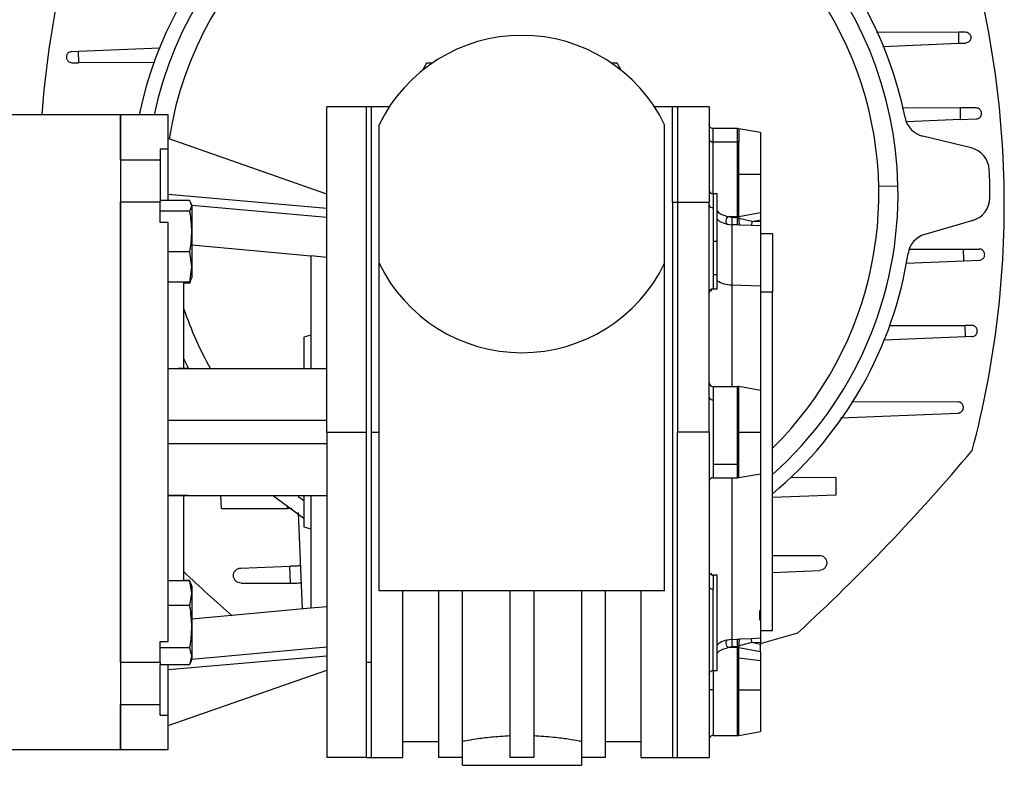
# Model space of a CAD drawing. Header units: millimetres. Extents: x 0 to 420, y 0 to 297.
# Tile 33 of 36: x 304.8 to 313.15, y 212.02 to 218.34. Entities that reach past the tile are written whole.
import ezdxf

# ---------------------------------------------------------------- set-up
doc = ezdxf.new("R2010")
doc.units = ezdxf.units.MM

msp = doc.modelspace()

# ---------------------------------------------------------------- linework, layer by layer
at = {"color": 7, "linetype": 'Continuous', "lineweight": 25}
for p, q in [((312.06059, 218.2331), (312.76163, 218.23476)), ((312.76163, 218.23476), (312.81767, 218.23489)), ((312.76375, 218.13842), (312.76163, 218.23476)), ((305.29656, 218.07055), (305.99075, 218.09946)), ((312.11927, 218.11158), (312.76375, 218.13842)), ((312.76375, 218.13842), (312.81974, 218.14075)), ((305.24057, 218.06821), (305.29656, 218.07055)), ((305.29656, 218.07055), (305.29868, 217.97421)), ((305.24264, 217.97408), (305.29868, 217.97421)), ((305.94274, 217.97573), (305.29868, 217.97421)), ((308.25029, 217.97025), (308.2151, 217.9093)), ((308.2972, 217.97025), (308.25029, 217.97025)), ((309.86475, 217.97025), (309.81784, 217.97025)), ((309.89994, 217.9093), (309.86475, 217.97025)), ((307.73905, 217.60027), (307.4027, 217.60027)), ((307.4027, 214.84223), (307.4027, 217.60027)), ((307.73905, 214.84223), (307.73905, 217.60027)), ((307.77941, 217.60027), (307.73905, 217.60027)), ((307.93391, 217.60027), (307.77941, 217.60027)), ((307.77941, 217.60027), (307.77941, 214.84223)), ((310.33564, 217.60027), (310.18114, 217.60027)), ((310.33564, 216.79246), (310.33564, 217.60027)), ((310.376, 217.60027), (310.33564, 217.60027)), ((310.64507, 217.60027), (310.376, 217.60027)), ((310.376, 217.60027), (310.376, 216.79246)), ((310.64507, 217.60027), (310.64507, 216.79246)), ((312.7758, 217.59064), (312.2831, 217.58947)), ((312.90853, 217.59095), (312.7758, 217.59064)), ((312.77798, 217.49129), (312.7758, 217.59064)), ((305.6537, 217.533), (304.68503, 217.533)), ((306.05732, 217.533), (305.6537, 217.533)), ((305.6537, 217.15108), (305.6537, 217.533)), ((305.6537, 217.533), (305.6537, 212.15146)), ((306.05732, 217.24375), (306.05732, 217.533)), ((312.77798, 217.49129), (312.9106, 217.49681)), ((307.84668, 216.27387), (307.84668, 217.44674)), ((310.26837, 216.27387), (310.26837, 217.44674)), ((310.88569, 217.41528), (310.67871, 217.41528)), ((310.67871, 217.30199), (310.67871, 217.41528)), ((310.89737, 217.41425), (310.88569, 217.41528)), ((310.88569, 217.30199), (310.88569, 217.41528)), ((311.08232, 217.38164), (310.89737, 217.41425)), ((310.89737, 217.41425), (310.89737, 217.30126)), ((312.77798, 217.49129), (312.32027, 217.47222)), ((307.4027, 216.86031), (306.05732, 217.33119)), ((311.08232, 217.38164), (311.08232, 217.02848)), ((312.86748, 217.25135), (312.4565, 217.35183)), ((305.99005, 217.24375), (306.05732, 217.24375)), ((305.99005, 217.24375), (305.99005, 217.15108)), ((306.05732, 216.80453), (306.05732, 217.24375)), ((310.67871, 217.30199), (310.88569, 217.30199)), ((310.67871, 216.86311), (310.67871, 217.30199)), ((310.88569, 216.66919), (310.88569, 217.30199)), ((310.89737, 217.02848), (310.89737, 217.30126)), ((305.6537, 217.15108), (305.99005, 217.15108)), ((305.99005, 217.15108), (305.99005, 216.80453)), ((310.89737, 216.6704), (310.89737, 217.02848)), ((310.89737, 217.02848), (311.08232, 217.02848)), ((311.08232, 217.02848), (311.08232, 216.70495)), ((312.0839, 216.92688), (312.24693, 216.93046)), ((307.4027, 216.73824), (306.05732, 216.8561)), ((310.71234, 216.86311), (310.67871, 216.86311)), ((310.67871, 216.86311), (310.67871, 216.74489)), ((310.71234, 216.45949), (310.71234, 216.86311)), ((305.6537, 216.79357), (305.99005, 216.79357)), ((305.6537, 212.89089), (305.6537, 216.79357)), ((306.24164, 216.80453), (305.99005, 216.80453)), ((305.99005, 216.80453), (305.99005, 216.79357)), ((305.99005, 216.61883), (305.99005, 216.79357)), ((306.25912, 216.76041), (306.24164, 216.80453)), ((306.24164, 216.7163), (306.25912, 216.76041)), ((306.25912, 216.76996), (306.25506, 216.78113)), ((306.25912, 216.76996), (306.25912, 216.76041)), ((306.25912, 216.76716), (307.4027, 216.66306)), ((306.25912, 216.76041), (306.25912, 216.54378)), ((310.33564, 216.79246), (310.33564, 212.08419)), ((310.33564, 216.79246), (310.376, 216.79246)), ((310.376, 216.79246), (310.376, 214.84223)), ((310.376, 216.79246), (310.64507, 216.79246)), ((310.64507, 214.84223), (310.64507, 216.79246)), ((310.67871, 216.74489), (310.67871, 216.45949)), ((306.24164, 216.7163), (305.99005, 216.7163)), ((310.80641, 216.66919), (310.88569, 216.66919)), ((310.88569, 216.65719), (310.83955, 216.66086)), ((310.88569, 216.66919), (310.89737, 216.6704)), ((310.88569, 216.66919), (310.88569, 216.65719)), ((310.89737, 216.6704), (311.08232, 216.70495)), ((310.90054, 216.65372), (310.89737, 216.6704)), ((306.05732, 216.61883), (305.99005, 216.61883)), ((306.05732, 213.06564), (306.05732, 216.61883)), ((310.79831, 216.60542), (310.83808, 216.60029)), ((310.83808, 216.60029), (310.83808, 216.08961)), ((310.88422, 216.59845), (310.83808, 216.60029)), ((310.90333, 216.59782), (310.88422, 216.59845)), ((310.90054, 216.65372), (310.88569, 216.65719)), ((311.00682, 216.62754), (310.90054, 216.65372)), ((311.00535, 216.59403), (310.90333, 216.59782)), ((311.00682, 216.62754), (311.00535, 216.59403)), ((311.08232, 216.59066), (311.00535, 216.59403)), ((311.00682, 216.62754), (311.08232, 216.64201)), ((311.08232, 216.62423), (311.00682, 216.62754)), ((311.08232, 216.64201), (311.08232, 216.62423)), ((311.08232, 216.59066), (311.08232, 216.08207)), ((312.88099, 216.63718), (312.47482, 216.51872)), ((306.25912, 216.54378), (306.25912, 216.24286)), ((311.18323, 216.52396), (311.08232, 216.52396)), ((311.18323, 216.52396), (311.18323, 216.03139)), ((306.25912, 216.4293), (307.26816, 216.3358)), ((310.67871, 216.45949), (310.67871, 216.17409)), ((310.67871, 216.45949), (310.71234, 216.45949)), ((310.71234, 216.17409), (310.71234, 216.45949)), ((306.24164, 216.37126), (306.05732, 216.37126)), ((306.25912, 216.24286), (306.24164, 216.37126)), ((307.4027, 216.32328), (307.26816, 216.3358)), ((307.26816, 216.3358), (307.26816, 215.38038)), ((312.34542, 216.39246), (312.80213, 216.39353)), ((312.80213, 216.39353), (312.93486, 216.39385)), ((312.80432, 216.29419), (312.80213, 216.39353)), ((306.24164, 216.11445), (306.25912, 216.24286)), ((306.25912, 216.24286), (306.25912, 216.14902)), ((307.84668, 213.49685), (307.84668, 216.27387)), ((310.26837, 213.49685), (310.26837, 216.27387)), ((312.31757, 216.27391), (312.80432, 216.29419)), ((312.80432, 216.29419), (312.93693, 216.29971)), ((310.71234, 216.17409), (310.67871, 216.17409)), ((310.67871, 216.17409), (310.67871, 216.05588)), ((310.71234, 216.05588), (310.71234, 216.17409)), ((306.24164, 216.11445), (306.05732, 216.11445)), ((306.19186, 215.38038), (306.19186, 216.11445)), ((306.24164, 216.10338), (306.19186, 216.10338)), ((306.25144, 216.13917), (306.24164, 216.11445)), ((306.24164, 216.10338), (306.24472, 216.12222)), ((306.24603, 216.12121), (306.24164, 216.10338)), ((306.25506, 216.13785), (306.25912, 216.14902)), ((310.83808, 216.08961), (311.08232, 216.08207)), ((310.83808, 216.08961), (310.83808, 215.22903)), ((311.08232, 216.08207), (311.08232, 215.19539)), ((310.65914, 216.03816), (310.67134, 216.05442)), ((310.67871, 216.05588), (310.71234, 216.05588)), ((311.08232, 216.03139), (311.18323, 216.03139)), ((311.18323, 213.1605), (311.18323, 216.03139)), ((312.17231, 215.74488), (312.81637, 215.7464)), ((312.87241, 215.74653), (312.81637, 215.7464)), ((312.81849, 215.65006), (312.81637, 215.7464)), ((307.26816, 215.66327), (307.20762, 215.64705)), ((307.20762, 215.64705), (307.20762, 215.38794)), ((312.81849, 215.65006), (312.12429, 215.62115)), ((312.87448, 215.6524), (312.81849, 215.65006)), ((306.05732, 215.38038), (306.22795, 215.38038)), ((306.22795, 215.38038), (307.4027, 215.38038)), ((310.67871, 215.22903), (310.67871, 215.11574)), ((310.67871, 215.22903), (310.88569, 215.22903)), ((310.88569, 215.11574), (310.88569, 215.22903)), ((311.08232, 215.19539), (310.89737, 215.22801)), ((310.89737, 215.11502), (310.89737, 215.22801)), ((311.08232, 215.19539), (311.08232, 214.84223)), ((310.67871, 215.11574), (310.67871, 214.56872)), ((310.88569, 214.56872), (310.88569, 215.11574)), ((310.89737, 214.84223), (310.89737, 215.11502)), ((312.75446, 215.098), (311.85294, 215.09587)), ((311.75859, 214.96229), (312.75653, 215.00386)), ((306.05732, 214.94313), (307.4027, 214.94313)), ((307.4027, 214.84223), (307.73905, 214.84223)), ((307.4027, 214.84223), (307.4027, 212.08419)), ((307.73905, 212.892), (307.73905, 214.84223)), ((307.77941, 214.84223), (307.77941, 212.892)), ((307.77941, 214.84223), (307.84668, 214.84223)), ((310.64507, 214.84223), (310.376, 214.84223)), ((310.376, 212.08419), (310.376, 214.84223)), ((310.64507, 214.84223), (310.64507, 212.08419)), ((310.89737, 214.84223), (311.08232, 214.84223)), ((310.89737, 214.45645), (310.89737, 214.84223)), ((311.08232, 214.84223), (311.08232, 214.48907)), ((307.4027, 214.74133), (306.05732, 214.74133)), ((310.67871, 214.56872), (310.88569, 214.56872)), ((310.67871, 214.56872), (310.67871, 214.45543)), ((310.88569, 214.45543), (310.88569, 214.56872)), ((310.89737, 214.45645), (311.08232, 214.48907)), ((311.08232, 214.48907), (311.08232, 213.0938)), ((310.67871, 214.45543), (310.88569, 214.45543)), ((310.83808, 214.45543), (310.83808, 213.08417)), ((311.71885, 214.45583), (311.33572, 214.45493)), ((311.71885, 214.45583), (311.7192, 214.30849)), ((306.05732, 214.30408), (306.22795, 214.30408)), ((306.19186, 213.58345), (306.19186, 214.30408)), ((306.22795, 214.30408), (307.4027, 214.30408)), ((306.51063, 214.19392), (306.50604, 214.30408)), ((307.15983, 214.29593), (307.20762, 214.26124)), ((307.20762, 214.29853), (307.20762, 214.03742)), ((307.26816, 214.30408), (307.26816, 213.34866)), ((311.7192, 214.30849), (311.18323, 214.28617)), ((306.51063, 214.19392), (307.06941, 214.19523)), ((307.06941, 214.19523), (307.06822, 214.22372)), ((307.15951, 214.15924), (307.19356, 213.34175)), ((307.20762, 214.03742), (307.26816, 214.02119)), ((311.18323, 213.79614), (311.57884, 213.79708)), ((306.67335, 213.68917), (307.08977, 213.70651)), ((307.09577, 213.5624), (307.08977, 213.70651)), ((311.18323, 213.65272), (311.58165, 213.66932)), ((306.24164, 213.58149), (306.05732, 213.58149)), ((306.24164, 213.58345), (306.19186, 213.58345)), ((306.25912, 213.47604), (306.24164, 213.58149)), ((306.24164, 213.58149), (306.24565, 213.5648)), ((310.67131, 213.63009), (310.65918, 213.64627)), ((310.71234, 213.62858), (310.67871, 213.62858)), ((310.67871, 213.62858), (310.67871, 213.51037)), ((310.71234, 212.82135), (310.71234, 213.62858)), ((306.25912, 213.53544), (306.24811, 213.56569)), ((306.25912, 213.53544), (306.25912, 213.47604)), ((306.67616, 213.56141), (307.09577, 213.5624)), ((310.26837, 213.49685), (307.84668, 213.49685)), ((308.04848, 212.08419), (308.04848, 213.49685)), ((308.3512, 213.49685), (308.3512, 212.08419)), ((308.553, 212.08419), (308.553, 213.49685)), ((308.95662, 213.49685), (308.95662, 212.08419)), ((309.15843, 213.49685), (309.15843, 212.08419)), ((309.56204, 213.49685), (309.56204, 212.08419)), ((309.76385, 213.49685), (309.76385, 212.08419)), ((310.06656, 213.49685), (310.06656, 212.08419)), ((310.67871, 212.82136), (310.67871, 213.51037)), ((306.24164, 213.37059), (306.25912, 213.47604)), ((306.25912, 213.47604), (306.25912, 213.19233)), ((306.24164, 213.37059), (306.05732, 213.37059)), ((307.26816, 213.34866), (306.25912, 213.25516)), ((307.4027, 213.36118), (307.26816, 213.34866)), ((311.07483, 213.24651), (311.07463, 213.32867)), ((306.25912, 213.19233), (306.25912, 212.94126)), ((311.08232, 213.1605), (311.18323, 213.1605)), ((310.83808, 213.08417), (310.79831, 213.07904)), ((310.83808, 213.08417), (310.88422, 213.08601)), ((310.88422, 213.08601), (310.90333, 213.08665)), ((311.00535, 213.09043), (310.90333, 213.08665)), ((311.08232, 213.0938), (311.00535, 213.09043)), ((311.00682, 213.05693), (311.00535, 213.09043)), ((311.08232, 213.04904), (311.39879, 213.14121)), ((305.99005, 213.06564), (306.05732, 213.06564)), ((305.99005, 212.89089), (305.99005, 213.06564)), ((306.24164, 213.01407), (305.99005, 213.01407)), ((306.25912, 212.94126), (306.24164, 213.01407)), ((306.25912, 212.9173), (307.4027, 213.0214)), ((310.88569, 213.01527), (310.80641, 213.01527)), ((310.83955, 213.0236), (310.88569, 213.02727)), ((310.90054, 213.03074), (310.88569, 213.02727)), ((310.88569, 213.02727), (310.88569, 213.01527)), ((310.88569, 212.92949), (310.88569, 213.01527)), ((310.89737, 213.01407), (310.88569, 213.01527)), ((310.89737, 213.01407), (310.90054, 213.03074)), ((310.89737, 212.92877), (310.89737, 213.01407)), ((311.08232, 212.97951), (310.89737, 213.01407)), ((311.00682, 213.05693), (310.90054, 213.03074)), ((311.00682, 213.05693), (311.08232, 213.06023)), ((311.08232, 213.04245), (311.00682, 213.05693)), ((311.08232, 213.06023), (311.08232, 213.04245)), ((306.05732, 212.82836), (307.4027, 212.94622)), ((306.24164, 212.86845), (306.25912, 212.94126)), ((306.24811, 212.88425), (306.25912, 212.9145)), ((306.25912, 212.94126), (306.25912, 212.9145)), ((310.88569, 212.65598), (310.88569, 212.92949)), ((310.89737, 212.65598), (310.89737, 212.92877)), ((310.89737, 212.92877), (311.08232, 212.90571)), ((311.08232, 212.97951), (311.08232, 212.90571)), ((311.08232, 212.90571), (311.08232, 212.65598)), ((305.6537, 212.89089), (305.99005, 212.89089)), ((305.99005, 212.89089), (305.99005, 212.86845)), ((305.99005, 212.53338), (305.99005, 212.86845)), ((306.24164, 212.86845), (305.99005, 212.86845)), ((306.05732, 212.44071), (306.05732, 212.86845)), ((306.05732, 212.35327), (307.4027, 212.82416)), ((307.73905, 212.892), (307.77941, 212.892)), ((307.73905, 212.08419), (307.73905, 212.892)), ((307.77941, 212.892), (307.77941, 212.08419)), ((310.67871, 212.82464), (310.67871, 212.65598)), ((310.67871, 212.82135), (310.71234, 212.82135)), ((310.67871, 212.65598), (310.64507, 212.65598)), ((310.67871, 212.65598), (310.67871, 212.26918)), ((310.88569, 212.65598), (310.89737, 212.65598)), ((310.88569, 212.26918), (310.88569, 212.65598)), ((310.89737, 212.65598), (311.08232, 212.65598)), ((310.89737, 212.27021), (310.89737, 212.65598)), ((311.08232, 212.65598), (311.08232, 212.30282)), ((305.6537, 212.53338), (305.99005, 212.53338)), ((305.6537, 212.15146), (305.6537, 212.53338)), ((305.99005, 212.44071), (305.99005, 212.53338)), ((305.99005, 212.44071), (306.05732, 212.44071)), ((306.05732, 212.15146), (306.05732, 212.44071)), ((310.67871, 212.26918), (310.88569, 212.26918)), ((310.89737, 212.27021), (311.08232, 212.30282)), ((304.30832, 212.15146), (305.6537, 212.15146)), ((305.6537, 212.15146), (306.05732, 212.15146)), ((308.04848, 212.21873), (308.3512, 212.21873)), ((309.76385, 212.21873), (310.06656, 212.21873)), ((307.73905, 212.08419), (307.4027, 212.08419)), ((307.73905, 212.08419), (307.77941, 212.08419)), ((307.77941, 212.08419), (308.04848, 212.08419)), ((308.553, 212.08419), (308.3512, 212.08419)), ((308.55297, 212.01693), (308.55297, 212.08419)), ((309.15843, 212.08419), (308.95662, 212.08419)), ((309.76385, 212.08419), (309.56204, 212.08419)), ((309.56207, 212.08419), (309.56207, 212.01693)), ((310.06656, 212.08419), (310.33564, 212.08419)), ((310.33564, 212.08419), (310.376, 212.08419)), ((310.376, 212.08419), (310.64507, 212.08419)), ((308.55297, 212.01693), (309.56207, 212.01693))]:
    msp.add_line(p, q, dxfattribs=at)
at = {"color": 7, "linetype": 'Continuous', "lineweight": 25, "flags": 128}
for points in [[(310.79831, 216.60542), (310.79421, 216.60911), (310.7914, 216.61587), (310.79019, 216.62498), (310.7907, 216.63546), (310.79288, 216.64621), (310.7965, 216.65608), (310.80118, 216.66402), (310.80641, 216.66919)], [(306.19186, 215.45844), (306.19658, 215.44882), (306.23374, 215.37587)], [(306.95276, 214.30179), (306.98416, 214.27628), (307.20762, 214.11187)], [(310.80641, 213.01527), (310.80118, 213.02044), (310.7965, 213.02838), (310.79288, 213.03825), (310.7907, 213.049), (310.79019, 213.05948), (310.7914, 213.06859), (310.79421, 213.07535), (310.79831, 213.07904)]]:
    msp.add_lwpolyline(points, dxfattribs=at)
at = {"color": 7, "linetype": 'Continuous', "lineweight": 25}
for centre, radius, start, end in [((309.05752, 216.86031), 3.31301, 101.280828, 168.284881), ((309.05752, 216.86031), 3.31301, 11.280828, 81.239473), ((309.05752, 216.86031), 3.19018, 1.260151, 167.827069), ((309.05752, 216.86031), 3.02711, 90, 171.114172), ((309.05752, 216.86031), 3.02711, 314.605566, 90), ((305.02235, 216.77154), 8.12612, 1.260151, 17.399921), ((313.0927, 216.94907), 8.12612, 167.980413, 175.879273), ((309.05752, 216.86031), 1.34538, 90, 154.158067), ((309.05752, 216.86031), 1.34538, 25.841933, 90), ((312.50443, 217.54787), 0.20181, 191.280828, 256.260151), ((310.8857, 217.2075), 0.09449, 82.909274, 90.010676), ((312.81954, 217.05531), 0.20181, 2.967311, 76.260151), ((309.05752, 216.86031), 3.96888, 359.55299, 2.967311), ((309.05752, 216.86031), 3.19018, 311.784216, 1.260151), ((305.02235, 216.77154), 8.12612, 345.12038, 1.260151), ((310.67871, 216.89674), 0.03363, 180, 270), ((312.82448, 216.83092), 0.20181, 286.26015, 359.55299), ((310.6745, 216.77462), 0.03002, 191.421747, 278.049468), ((311.1725, 216.62249), 0.33516, 173.426846, 183.797857), ((311.27232, 216.61815), 0.3886, 174.233658, 182.904552), ((310.98984, 216.63015), 0.09236, 165.217815, 200.495079), ((312.53133, 216.32498), 0.20181, 106.26015, 171.239473), ((309.05752, 216.86031), 3.31301, 309.913051, 351.239473), ((309.05752, 216.86031), 1.34538, 205.841933, 270), ((309.05752, 216.86031), 1.34538, 270, 334.158067), ((310.84176, 216.33884), 0.24926, 238.721324, 269.154388), ((310.67871, 216.02224), 0.03363, 90, 180.000009), ((309.05752, 216.86031), 3.02711, 198.796905, 209.309066), ((310.67871, 215.26266), 0.03363, 180.000044, 270), ((310.88569, 215.16176), 0.06727, 80, 90), ((310.6745, 215.14547), 0.03002, 191.42177, 278.049464), ((310.8857, 215.02125), 0.09449, 82.909274, 90.010676), ((299.97269, 225.55405), 16.87111, 312.629747, 319.890554), ((310.67871, 214.4218), 0.03363, 90, 180.000002), ((310.88569, 214.5227), 0.06727, 270, 280), ((317.75127, 225.94513), 16.87111, 226.751787, 228.635044), ((310.67871, 213.66222), 0.03363, 179.999959, 270), ((310.6745, 213.5401), 0.03002, 191.421732, 278.049472), ((311.1725, 213.06197), 0.33516, 176.202143, 186.573154), ((311.27232, 213.06632), 0.3886, 177.095448, 185.766342), ((310.98984, 213.05431), 0.09236, 159.504921, 194.782185), ((310.8857, 212.835), 0.09449, 82.909274, 90.010676), ((310.67871, 212.23555), 0.03363, 90, 180.000014), ((310.88569, 212.33645), 0.06727, 270, 280)]:
    msp.add_arc(centre, radius, start, end, dxfattribs=at)
for points, knots in [([(312.81767, 218.23489), (312.82368, 218.23426), (312.83525, 218.23304), (312.84853, 218.22443), (312.85678, 218.21475), (312.8613, 218.20655), (312.86408, 218.19782), (312.86514, 218.18885), (312.86448, 218.17983), (312.86209, 218.17099), (312.85793, 218.16259), (312.85011, 218.15256), (312.83722, 218.14337), (312.82571, 218.14165), (312.81974, 218.14075)], [0, 0, 0, 0, 0.1436102, 0.2767321, 0.3398901, 0.3973374, 0.4502199, 0.4999997, 0.5497509, 0.6026235, 0.6600808, 0.7232679, 0.8563898, 1, 1, 1, 1]), ([(305.24057, 218.06821), (305.23459, 218.06732), (305.22308, 218.0656), (305.21024, 218.05643), (305.20241, 218.04644), (305.19829, 218.03807), (305.19584, 218.02919), (305.19516, 218.02015), (305.19624, 218.01112), (305.19909, 218.00237), (305.20357, 217.99416), (305.21181, 217.98452), (305.22506, 217.97592), (305.23663, 217.97471), (305.24264, 217.97408)], [0, 0, 0, 0, 0.1436102, 0.276732, 0.3387866, 0.3973793, 0.4495653, 0.5000315, 0.5500269, 0.6028478, 0.6610621, 0.723268, 0.8563898, 1, 1, 1, 1]), ([(312.9106, 217.49681), (312.91657, 217.49771), (312.92808, 217.49943), (312.94087, 217.50856), (312.94862, 217.5184), (312.95275, 217.52666), (312.95529, 217.53559), (312.95601, 217.54488), (312.95491, 217.55415), (312.95197, 217.56295), (312.94747, 217.57102), (312.9393, 217.58054), (312.92611, 217.5891), (312.91453, 217.59032), (312.90853, 217.59095)], [0, 0, 0, 0, 0.1436027, 0.2767176, 0.3372496, 0.394461, 0.4482087, 0.4999862, 0.5514578, 0.6054383, 0.6624038, 0.7232824, 0.8563973, 1, 1, 1, 1]), ([(310.67871, 217.41528), (310.67446, 217.41574), (310.66563, 217.41671), (310.65417, 217.42456), (310.64639, 217.436), (310.6455, 217.44466), (310.64507, 217.44884)], [0, 0, 0, 0, 0.2403976, 0.4992108, 0.7583813, 1, 1, 1, 1]), ([(310.64507, 217.32577), (310.64552, 217.32278), (310.64621, 217.31818), (310.65041, 217.31264), (310.65475, 217.30883), (310.66014, 217.30576), (310.66797, 217.30279), (310.67448, 217.3023), (310.67871, 217.30199)], [0, 0, 0, 0, 0.2394557, 0.3683594, 0.4999988, 0.6316384, 0.7605426, 1, 1, 1, 1]), ([(306.25912, 216.54378), (306.25609, 216.59856), (306.25288, 216.65641), (306.24221, 216.71329), (306.24164, 216.7163)], [0, 0, 0, 0, 0.9470257, 1, 1, 1, 1]), ([(310.71234, 216.71851), (310.71335, 216.71704), (310.72318, 216.70271), (310.75274, 216.68483), (310.78839, 216.67444), (310.80641, 216.66919)], [0, 0, 0, 0, 0.0535507, 0.5216257, 1, 1, 1, 1]), ([(310.83955, 216.66086), (310.83364, 216.66167), (310.82108, 216.6634), (310.81149, 216.66718), (310.80641, 216.66919)], [0, 0, 0, 0, 0.470461, 1, 1, 1, 1]), ([(311.08232, 216.70495), (311.08232, 216.70121), (311.08232, 216.69375), (311.08232, 216.67492), (311.08232, 216.65683), (311.08232, 216.6456), (311.08232, 216.64201)], [0, 0, 0, 0, 0.2868805, 0.5736118, 0.8640742, 1, 1, 1, 1]), ([(310.71234, 216.64759), (310.71975, 216.641), (310.74216, 216.62105), (310.7758, 216.61169), (310.79831, 216.60542)], [0, 0, 0, 0, 0.3306518, 1, 1, 1, 1]), ([(311.08232, 216.62423), (311.08232, 216.62044), (311.08232, 216.61477), (311.08232, 216.6079), (311.08232, 216.60322), (311.08232, 216.59912), (311.08232, 216.59573), (311.08232, 216.59219), (311.08232, 216.59127), (311.08232, 216.59066)], [0, 0, 0, 0, 0.2253858, 0.336865, 0.4482721, 0.5596279, 0.6709313, 0.7821869, 1, 1, 1, 1]), ([(306.24164, 216.37126), (306.2438, 216.383), (306.25424, 216.43996), (306.25696, 216.49784), (306.25912, 216.54378)], [0, 0, 0, 0, 0.2061857, 1, 1, 1, 1]), ([(312.93693, 216.29971), (312.94132, 216.30025), (312.95096, 216.30143), (312.96285, 216.30801), (312.97181, 216.31681), (312.97753, 216.3257), (312.98136, 216.33613), (312.9825, 216.34779), (312.98086, 216.3594), (312.97657, 216.36965), (312.97046, 216.3783), (312.96112, 216.38669), (312.94895, 216.39274), (312.93927, 216.3935), (312.93486, 216.39385)], [0, 0, 0, 0, 0.1055426, 0.2317805, 0.3022974, 0.3678801, 0.4355704, 0.4999991, 0.5642374, 0.6321191, 0.6975018, 0.7682195, 0.8944574, 1, 1, 1, 1]), ([(312.87448, 215.6524), (312.88045, 215.65329), (312.89196, 215.65501), (312.9048, 215.66419), (312.91263, 215.67417), (312.91675, 215.68254), (312.91921, 215.69142), (312.91988, 215.70046), (312.91881, 215.70949), (312.91596, 215.71824), (312.91147, 215.72645), (312.90323, 215.73609), (312.88999, 215.74469), (312.87841, 215.7459), (312.87241, 215.74653)], [0, 0, 0, 0, 0.1436102, 0.276732, 0.3387866, 0.3973793, 0.4495653, 0.5000315, 0.5500269, 0.6028478, 0.6610621, 0.723268, 0.8563898, 1, 1, 1, 1]), ([(306.22795, 215.38038), (306.18329, 215.38021), (306.12639, 215.37998), (306.06954, 215.37872), (306.05732, 215.37845)], [0, 0, 0, 0, 0.7849955, 1, 1, 1, 1]), ([(312.75653, 215.00386), (312.75972, 215.00418), (312.7661, 215.00481), (312.77757, 215.00912), (312.78999, 215.01813), (312.79809, 215.03119), (312.80132, 215.04307), (312.80212, 215.0549), (312.79955, 215.06686), (312.79381, 215.0776), (312.78566, 215.08716), (312.77257, 215.09602), (312.7605, 215.09734), (312.75446, 215.098)], [0, 0, 0, 0, 0.066239, 0.1323044, 0.2501521, 0.3739227, 0.4368997, 0.5000135, 0.6150057, 0.6825608, 0.7502858, 0.8751597, 1, 1, 1, 1]), ([(306.22795, 214.30408), (306.18329, 214.30425), (306.12639, 214.30448), (306.06954, 214.30574), (306.05732, 214.30602)], [0, 0, 0, 0, 0.7849955, 1, 1, 1, 1]), ([(307.10842, 214.19533), (307.10715, 214.19532), (307.09677, 214.1953), (307.0822, 214.19526), (307.06941, 214.19523)], [0, 0, 0, 0, 0.1224524, 1, 1, 1, 1]), ([(311.57884, 213.79708), (311.58707, 213.79618), (311.60342, 213.79439), (311.62129, 213.78231), (311.63213, 213.76942), (311.64004, 213.75491), (311.64355, 213.73862), (311.64238, 213.72252), (311.63921, 213.71062), (311.63366, 213.69926), (311.62339, 213.68593), (311.60607, 213.67307), (311.58984, 213.67058), (311.58165, 213.66932)], [0, 0, 0, 0, 0.128385, 0.2547574, 0.3197157, 0.3822057, 0.5001057, 0.5585616, 0.6188038, 0.6810882, 0.7456462, 0.8717377, 1, 1, 1, 1]), ([(306.61212, 213.62391), (306.6128, 213.63199), (306.61385, 213.64434), (306.62135, 213.65919), (306.63156, 213.67255), (306.64891, 213.68541), (306.66516, 213.68791), (306.67335, 213.68917)], [0, 0, 0, 0, 0.23569056, 0.36065911, 0.49059302, 0.74328446, 1, 1, 1, 1]), ([(306.67616, 213.56141), (306.66792, 213.56231), (306.65159, 213.56409), (306.63373, 213.57617), (306.62287, 213.58903), (306.61686, 213.60013), (306.61303, 213.61188), (306.61242, 213.61994), (306.61212, 213.62391)], [0, 0, 0, 0, 0.2565787, 0.5088149, 0.6379116, 0.7624909, 0.8830165, 1, 1, 1, 1]), ([(307.09577, 213.5624), (307.10957, 213.56244), (307.13625, 213.56252), (307.1644, 213.56262), (307.18139, 213.56263), (307.1834, 213.56262), (307.18436, 213.56261)], [0, 0, 0, 0, 0.2772734, 0.5363725, 0.7772837, 1, 1, 1, 1]), ([(306.25912, 213.19233), (306.25609, 213.24894), (306.25288, 213.30871), (306.24221, 213.36748), (306.24164, 213.37059)], [0, 0, 0, 0, 0.9470257, 1, 1, 1, 1]), ([(306.24164, 213.01407), (306.2438, 213.02621), (306.25424, 213.08506), (306.25696, 213.14486), (306.25912, 213.19233)], [0, 0, 0, 0, 0.2061857, 1, 1, 1, 1]), ([(310.79831, 213.07904), (310.77588, 213.07279), (310.74226, 213.06343), (310.71982, 213.04352), (310.71234, 213.03689)], [0, 0, 0, 0, 0.6670243, 1, 1, 1, 1]), ([(311.08232, 213.0938), (311.08232, 213.09316), (311.08232, 213.09221), (311.08232, 213.08853), (311.08232, 213.0851), (311.08232, 213.08097), (311.08232, 213.07627), (311.08232, 213.06947), (311.08232, 213.06392), (311.08232, 213.06023)], [0, 0, 0, 0, 0.2248769, 0.3361026, 0.4473279, 0.5585529, 0.6697776, 0.7810019, 1, 1, 1, 1]), ([(310.71234, 212.96554), (310.71377, 212.96758), (310.72403, 212.9823), (310.75377, 213.00012), (310.78885, 213.01022), (310.80641, 213.01527)], [0, 0, 0, 0, 0.0744382, 0.5369908, 1, 1, 1, 1]), ([(310.80641, 213.01527), (310.81151, 213.01729), (310.82111, 213.02107), (310.83367, 213.0228), (310.83955, 213.0236)], [0, 0, 0, 0, 0.5319442, 1, 1, 1, 1]), ([(311.08232, 212.97951), (311.08232, 212.98325), (311.08232, 212.99072), (311.08232, 213.00954), (311.08232, 213.02763), (311.08232, 213.03887), (311.08232, 213.04245)], [0, 0, 0, 0, 0.2868805, 0.5736118, 0.8640743, 1, 1, 1, 1]), ([(310.64507, 212.78844), (310.64549, 212.7925), (310.64635, 212.80083), (310.65414, 212.8122), (310.66569, 212.81996), (310.67447, 212.8209), (310.67871, 212.82136)], [0, 0, 0, 0, 0.2447916, 0.5029546, 0.7596819, 1, 1, 1, 1]), ([(308.95662, 212.26573), (308.90223, 212.26252), (308.79346, 212.2561), (308.66406, 212.23845), (308.57263, 212.22265), (308.55959, 212.22005), (308.553, 212.21874)], [0, 0, 0, 0, 0.2475557, 0.4949947, 0.7448178, 1, 1, 1, 1]), ([(309.56204, 212.21874), (309.55593, 212.21996), (309.5437, 212.22239), (309.45652, 212.23755), (309.32762, 212.25556), (309.21579, 212.26228), (309.15843, 212.26573)], [0, 0, 0, 0, 0.2454104, 0.4907129, 0.7387993, 1, 1, 1, 1])]:
    msp.add_open_spline(points, degree=3, knots=knots, dxfattribs=at)
msp.add_open_spline([(307.08977, 213.70651), (307.10222, 213.70703), (307.12714, 213.70807), (307.15543, 213.70925), (307.17458, 213.71004), (307.177, 213.71015), (307.17821, 213.7102)], degree=3, dxfattribs=at)

doc.saveas('drawing.dxf')
